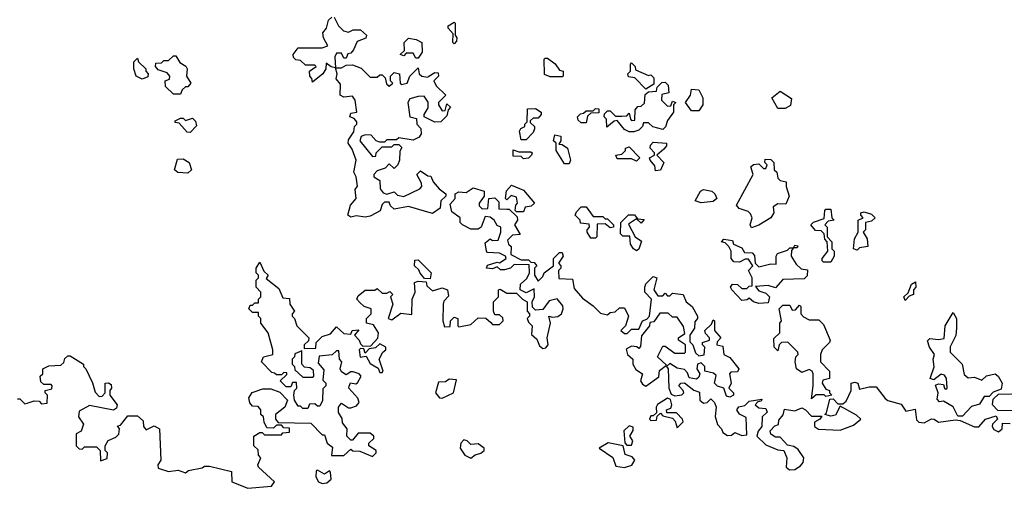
# Model space of a CAD drawing. Extents: x 2219101 to 2444320, y 201258 to 358766.
# Tile 226 of 256: x 2336564 to 2340669, y 340228 to 342180. Entities that reach past the tile are written whole.
import ezdxf

# ---------------------------------------------------------------- set-up
doc = ezdxf.new("R2010")
doc.units = 0

msp = doc.modelspace()

# ---------------------------------------------------------------- linework, layer by layer
at = {"layer": '0CON10XD'}
for points in [[(2338005, 341356.7), (2337967, 341363), (2337945, 341357.5), (2337932.5, 341365), (2337943.3, 341406.7), (2337967.5, 341435), (2337963, 341473), (2337973, 341487), (2337967.5, 341525), (2337957.5, 341545), (2337967.5, 341595), (2337950.7, 341640.7), (2337933.3, 341665), (2337935, 341680), (2337957, 341713), (2337960, 341735), (2337970, 341745), (2337970, 341755), (2337958.3, 341768.3), (2337940, 341775), (2337945, 341790), (2337970, 341795), (2337962.5, 341845), (2337951.7, 341861.7), (2337915, 341857.5), (2337900, 341865), (2337901.7, 341911.7), (2337883, 341933), (2337887.5, 341955), (2337880, 341980), (2337863, 341983), (2337841.7, 341998.3), (2337840, 341975), (2337827.5, 341955), (2337785, 341920), (2337782.5, 341935), (2337773.3, 341945), (2337772.5, 341965), (2337800, 341985), (2337795, 341990), (2337755, 341990), (2337735, 342010), (2337715, 342012.5), (2337705, 342022.5), (2337703.8, 342035), (2337725, 342062.5), (2337825, 342062.5), (2337848.3, 342071.7), (2337830, 342105), (2337827.5, 342125), (2337843.3, 342145), (2337851.7, 342178.3), (2337865, 342190)], [(2337875, 342190), (2337892.5, 342155), (2337913.8, 342133.8), (2337935, 342127.5), (2337955, 342137.5), (2337985, 342137.5), (2338010, 342115), (2338007, 342103), (2337970.7, 342089.3), (2337956.1, 342053.9), (2337945, 342040), (2337931.7, 342038.3), (2337925, 342020), (2337915, 342020), (2337905, 342040), (2337885, 342040), (2337877.5, 342025), (2337880, 341980), (2337905, 341980), (2337925, 341990), (2337951.7, 341991.7), (2337988.3, 341978.3), (2338025, 341940), (2338055, 341940), (2338065, 341950), (2338075, 341950), (2338088.3, 341938.3), (2338093, 341913), (2338105, 341902.5), (2338120, 341915), (2338110, 341925), (2338110, 341945), (2338125, 341960), (2338147.5, 341955), (2338150, 341915), (2338155, 341910), (2338180, 341915), (2338190, 341945), (2338225, 341980), (2338230, 341955), (2338240, 341945), (2338265, 341940), (2338270, 341945), (2338295, 341960), (2338308.3, 341958.3), (2338310, 341945), (2338290, 341925), (2338300, 341905), (2338340, 341865), (2338310, 341835), (2338310, 341825), (2338325, 341800), (2338338.3, 341801.7), (2338345, 341830), (2338360, 341815), (2338350, 341805), (2338345, 341780), (2338320, 341755), (2338295, 341752.5), (2338250, 341775), (2338250, 341785), (2338267, 341813), (2338266.4, 341836.4), (2338250.7, 341860.7), (2338225, 341860), (2338190, 341850), (2338182.5, 341835), (2338190, 341775), (2338218.3, 341768.3), (2338220, 341745), (2338237, 341727), (2338237.5, 341705), (2338229.3, 341690.7), (2338205, 341677.5), (2338145, 341687.5), (2338135, 341680), (2338095, 341680), (2338085, 341670), (2338065, 341670), (2338050, 341675), (2338028.8, 341698.8), (2338005, 341700), (2337987, 341693), (2337982.5, 341675), (2338035, 341610), (2338048.3, 341611.7), (2338050, 341625), (2338075, 341650), (2338115, 341650), (2338125, 341660), (2338145, 341660), (2338157, 341647), (2338148.3, 341631.7), (2338147.5, 341595), (2338140, 341575), (2338125, 341560), (2338105, 341580), (2338088.3, 341561.7), (2338055, 341550), (2338040, 341535), (2338040, 341525), (2338065, 341510), (2338066.7, 341475), (2338079.3, 341459.3), (2338095, 341452.5), (2338125, 341462.5), (2338139.3, 341449.3), (2338165, 341443.3), (2338232.5, 341475), (2338240, 341485), (2338239.3, 341499.3), (2338220, 341535), (2338235, 341550), (2338265, 341530), (2338278.3, 341528.3), (2338287.5, 341505), (2338312.5, 341475), (2338340, 341455), (2338340, 341445), (2338320, 341425), (2338317.5, 341395), (2338285, 341372.5), (2338185, 341401.2), (2338125, 341390), (2338110, 341405), (2338105, 341420), (2338085, 341420), (2338075, 341410), (2338066.4, 341383.6), (2338027.3, 341362.7), (2338025, 341361.2), (2338005, 341356.7)], [(2338375, 342080), (2338370, 342085), (2338371.7, 342121.7), (2338350, 342145), (2338350, 342155), (2338375, 342170), (2338380, 342165), (2338380, 342115), (2338386.7, 342105), (2338385, 342090), (2338375, 342080)], [(2338225, 342020), (2338215, 342020), (2338205, 342040), (2338175, 342040), (2338165, 342030), (2338150, 342035), (2338168.3, 342051.7), (2338167.5, 342085), (2338185, 342102.5), (2338217, 342097), (2338240, 342085), (2338242.5, 342045), (2338225, 342020)], [(2337075, 341932.5), (2337050, 341945), (2337040, 341975), (2337040, 342005), (2337055, 342020), (2337060, 342005), (2337090, 341975), (2337090, 341965), (2337100, 341955), (2337098.3, 341941.7), (2337075, 341932.5)], [(2337235, 341870), (2337205, 341870), (2337171.7, 341901.7), (2337170, 341925), (2337188.3, 341931.7), (2337190, 341945), (2337178.3, 341958.3), (2337141.7, 341971.7), (2337130, 341985), (2337131.7, 341998.3), (2337155, 342000), (2337165, 342010), (2337185, 342010), (2337205, 342030), (2337215, 342030), (2337231.7, 342001.7), (2337256.4, 341986.4), (2337262.5, 341975), (2337260, 341945), (2337277.5, 341915), (2337265, 341900), (2337255, 341900), (2337241.7, 341888.3), (2337235, 341870)], [(2338825, 341942.5), (2338775, 341942.5), (2338751.7, 341951.7), (2338750, 342015), (2338755, 342020), (2338765, 342020), (2338796.4, 341996.4), (2338815, 341970), (2338830, 341965), (2338830, 341945), (2338825, 341942.5)], [(2339175, 341890), (2339128.3, 341938.3), (2339101.7, 341941.7), (2339100, 341955), (2339110, 341965), (2339110, 341995), (2339115, 342000), (2339130, 341985), (2339131.7, 341971.7), (2339185, 341947.5), (2339195, 341950), (2339208.3, 341938.3), (2339208.3, 341911.7), (2339175, 341890)], [(2339125, 341712.5), (2339105, 341712.5), (2339085, 341722.5), (2339055, 341760), (2339043, 341757), (2339011.7, 341731.7), (2339010, 341765), (2339000, 341775), (2339001.7, 341788.3), (2339015, 341800), (2339025, 341800), (2339048.3, 341778.3), (2339075, 341777.5), (2339095, 341780), (2339105, 341790), (2339110, 341765), (2339115, 341760), (2339128.3, 341761.7), (2339130, 341805), (2339141.7, 341818.3), (2339155, 341820), (2339168.3, 341831.7), (2339171.7, 341868.3), (2339185, 341880), (2339218.3, 341881.7), (2339221.7, 341898.3), (2339241.7, 341918.3), (2339255, 341920), (2339267, 341907), (2339270, 341875), (2339241.7, 341868.3), (2339240, 341845), (2339265, 341820), (2339278.3, 341821.7), (2339285, 341840), (2339300, 341835), (2339290, 341825), (2339290, 341795), (2339265, 341760), (2339257, 341733), (2339245, 341722.5), (2339203, 341733), (2339185, 341750), (2339165, 341750), (2339160, 341735), (2339145, 341720), (2339125, 341712.5)], [(2339395, 341800), (2339365, 341800), (2339340, 341835), (2339360, 341865), (2339365, 341890), (2339395, 341887.5), (2339412.5, 341855), (2339412.5, 341825), (2339395, 341800)], [(2339755, 341810), (2339725, 341810), (2339700, 341855), (2339735, 341882.5), (2339781.7, 341851.7), (2339777, 341823), (2339755, 341810)], [(2338675, 341680), (2338655, 341680), (2338647.5, 341715), (2338653.3, 341726.7), (2338670, 341735), (2338670, 341745), (2338680, 341755), (2338681.7, 341808.3), (2338715, 341810), (2338737.5, 341795), (2338737.5, 341785), (2338725, 341770), (2338705, 341770), (2338691.7, 341758.3), (2338691.7, 341751.7), (2338710, 341735), (2338710, 341725), (2338705, 341710), (2338675, 341680)], [(2338925, 341750), (2338905, 341750), (2338891.7, 341761.7), (2338890, 341775), (2338901.7, 341788.3), (2338915, 341790), (2338925, 341800), (2338955, 341800), (2338965, 341810), (2338978.3, 341808.3), (2338978.3, 341791.7), (2338945, 341790), (2338931.7, 341778.3), (2338925, 341750)], [(2337275, 341710), (2337261.7, 341711.7), (2337228.3, 341748.3), (2337211.7, 341751.7), (2337211.7, 341758.3), (2337235, 341770), (2337245, 341770), (2337255, 341760), (2337285, 341770), (2337297, 341757), (2337301.7, 341738.3), (2337275, 341710)], [(2338855, 341580), (2338835, 341580), (2338800, 341635), (2338800, 341665), (2338790, 341675), (2338795, 341700), (2338820, 341695), (2338820, 341675), (2338811.7, 341661.7), (2338825, 341660), (2338847.5, 341645), (2338860, 341595), (2338855, 341580)], [(2339215, 341550), (2339211.7, 341571.7), (2339192.5, 341595), (2339190, 341605), (2339210, 341615), (2339210, 341625), (2339192.5, 341645), (2339193.3, 341656.7), (2339205, 341670), (2339260, 341665), (2339260, 341655), (2339249.3, 341640.7), (2339220, 341615), (2339250, 341585), (2339235, 341552.5), (2339215, 341550)], [(2338665, 341600), (2338655, 341610), (2338621.7, 341611.7), (2338621.7, 341638.3), (2338645, 341630), (2338695, 341630), (2338700, 341625), (2338697.5, 341615), (2338685, 341603.3), (2338665, 341600)], [(2339135, 341590), (2339115, 341600), (2339055, 341600), (2339050, 341615), (2339075, 341620), (2339090, 341635), (2339090, 341645), (2339105, 341650), (2339150, 341605), (2339135, 341590)], [(2337265, 341540), (2337223, 341543), (2337210, 341555), (2337221.7, 341598.3), (2337245, 341600), (2337270, 341585), (2337280, 341555), (2337265, 341540)], [(2339615, 341312.5), (2339610, 341325), (2339617.5, 341355), (2339610.7, 341370.7), (2339600.7, 341380.7), (2339563, 341393), (2339553, 341407), (2339622.5, 341535), (2339612.5, 341567.5), (2339623, 341577), (2339645, 341580), (2339665, 341560), (2339675, 341560), (2339680, 341575), (2339670, 341585), (2339671.7, 341598.3), (2339695, 341597.5), (2339707.5, 341585), (2339710, 341555), (2339720, 341545), (2339725, 341520), (2339735, 341510), (2339760, 341505), (2339760, 341485), (2339772.5, 341445), (2339758.3, 341411.7), (2339725, 341412.5), (2339705, 341400), (2339707.5, 341375), (2339695.9, 341354.1), (2339646.1, 341323.9), (2339615, 341312.5)], [(2337661.7, 340458.3), (2337688.3, 340461.7), (2337688.3, 340478.3), (2337665, 340480), (2337655, 340490), (2337635, 340490), (2337621.7, 340478.3), (2337595, 340480), (2337583, 340503), (2337580, 340525), (2337570, 340535), (2337570, 340555), (2337558.3, 340568.3), (2337535, 340570), (2337523, 340583), (2337520, 340605), (2337533, 340627), (2337578.3, 340641.7), (2337611.7, 340641.7), (2337648.3, 340628.3), (2337680, 340595), (2337670, 340565), (2337630, 340535), (2337630, 340515), (2337641.7, 340501.7), (2337778.3, 340498.3), (2337825, 340450), (2337835, 340450), (2337846.2, 340416.2), (2337868.3, 340398.3), (2337863.9, 340363.9), (2337916.1, 340363.9), (2337945, 340390), (2337953, 340383), (2337981.7, 340381.7), (2338035, 340360), (2338050, 340375), (2338050, 340385), (2338020, 340405), (2338020, 340415), (2338040, 340435), (2338040, 340445), (2338025, 340457.5), (2337975, 340457.5), (2337951.7, 340428.3), (2337945, 340427.5), (2337927.5, 340445), (2337928.8, 340475), (2337910.5, 340500.5), (2337908.8, 340518.8), (2337893, 340543), (2337892.5, 340565), (2337905, 340582.5), (2337935, 340562.5), (2337945, 340562.5), (2337968.3, 340571.7), (2337980, 340585), (2337973.6, 340603.6), (2337936.7, 340645), (2337937, 340653), (2337943, 340667), (2337965, 340662.5), (2337973, 340667), (2337987.5, 340695), (2337980, 340705), (2337955, 340713.3), (2337945, 340713.3), (2337925, 340700), (2337905, 340712.5), (2337900, 340725), (2337907.5, 340755), (2337897.5, 340765), (2337895, 340800), (2337885, 340800), (2337866.4, 340783.6), (2337812.5, 340777.5), (2337808.3, 340748.3), (2337831.7, 340721.7), (2337828.3, 340678.3), (2337840, 340665), (2337840, 340655), (2337828.3, 340641.7), (2337827, 340593), (2337815, 340570), (2337805, 340570), (2337795, 340580), (2337771.7, 340578.3), (2337765, 340560), (2337745, 340560), (2337735, 340570), (2337725, 340570), (2337710, 340595), (2337707.5, 340615), (2337710, 340635), (2337720, 340645), (2337718.3, 340668.3), (2337701.7, 340668.3), (2337695, 340650), (2337675, 340650), (2337650, 340675), (2337678.3, 340701.7), (2337678.3, 340708.3), (2337665, 340710), (2337655, 340700), (2337635, 340700), (2337627, 340707), (2337615, 340710), (2337572.5, 340755), (2337580, 340775), (2337620, 340785), (2337620, 340805), (2337600, 340875), (2337570, 340915), (2337570, 340935), (2337560, 340945), (2337560, 340960), (2337535, 340960), (2337520, 340975), (2337525, 340990), (2337535, 340990), (2337545, 341000), (2337560, 341000), (2337560, 341015), (2337570, 341025), (2337570, 341045), (2337550, 341065), (2337550, 341095), (2337560, 341105), (2337560, 341115), (2337550, 341125), (2337550, 341145), (2337565, 341170), (2337581.7, 341131.7), (2337600, 341115), (2337591.7, 341101.7), (2337645, 341060), (2337661.7, 341021.7), (2337688.3, 341018.3), (2337690, 340995), (2337710, 340965), (2337700, 340955), (2337700, 340945), (2337710, 340935), (2337720, 340905), (2337770, 340855), (2337768.3, 340841.7), (2337750, 340825), (2337750, 340810), (2337798.3, 340811.7), (2337800, 340835), (2337825, 340860), (2337859.3, 340870.7), (2337885, 340900), (2337915, 340872.5), (2337945, 340870), (2337950, 340885), (2337978.3, 340888.3), (2337960, 340865), (2337980, 340845), (2337985, 340830), (2337995, 340820), (2338028.3, 340821.7), (2338057, 340853), (2338060, 340875), (2338039.3, 340909.3), (2338010, 340915), (2338010, 340935), (2338030, 340955), (2338030, 340975), (2338000, 340985), (2337981.7, 341001.7), (2337970, 341015), (2337975, 341030), (2338005, 341052.5), (2338045, 341052.5), (2338055, 341060), (2338075, 341040), (2338095, 341040), (2338107.5, 341047.5), (2338120, 341035), (2338110, 341025), (2338120, 340995), (2338100, 340935), (2338115, 340930), (2338153, 340957), (2338198.3, 340951.7), (2338200, 341015), (2338212.5, 341045), (2338210, 341085), (2338225, 341090), (2338258.3, 341088.3), (2338261.7, 341071.7), (2338285, 341050), (2338325, 341062.5), (2338347.5, 341055), (2338351.7, 341028.3), (2338332.5, 341007.5), (2338330, 340995), (2338327.5, 340925), (2338335, 340900), (2338358.3, 340901.7), (2338360, 340925), (2338375, 340940), (2338390, 340935), (2338390, 340905), (2338395, 340900), (2338445, 340910), (2338475, 340937.5), (2338507, 340937), (2338528.3, 340918.3), (2338535, 340910), (2338565, 340910), (2338580, 340925), (2338578.3, 340938.3), (2338565, 340950), (2338545, 340950), (2338540, 340965), (2338540, 341005), (2338560, 341025), (2338560, 341055), (2338567, 341057), (2338595, 341040), (2338635, 341040), (2338660, 341015), (2338680, 341005), (2338680, 340965), (2338690, 340955), (2338690, 340945), (2338680, 340935), (2338685, 340920), (2338700, 340905), (2338698.3, 340868.3), (2338719.3, 340849.3), (2338731.7, 340821.7), (2338745, 340810), (2338757, 340813), (2338767.5, 340825), (2338762.5, 340855), (2338777.5, 340915), (2338770, 340945), (2338785, 340940), (2338807, 340943), (2338822.5, 340955), (2338830, 340975), (2338828.3, 340988.3), (2338805, 341017.5), (2338771.7, 341008.3), (2338745, 340972.5), (2338715, 340970), (2338701.7, 340981.7), (2338700, 341005), (2338710, 341025), (2338708.3, 341058.3), (2338675, 341042.5), (2338650, 341055), (2338651.7, 341078.3), (2338678.3, 341101.7), (2338690, 341125), (2338688.3, 341158.3), (2338625, 341160), (2338610, 341145), (2338585, 341137.5), (2338568.3, 341138.3), (2338555, 341150), (2338535, 341142.5), (2338510, 341145), (2338515, 341157.5), (2338555, 341170), (2338565, 341167.5), (2338592.5, 341185), (2338590, 341195), (2338565, 341207.5), (2338515, 341210), (2338510, 341215), (2338505, 341250), (2338525, 341267.5), (2338535, 341260), (2338558.3, 341261.7), (2338570, 341295), (2338570, 341315), (2338555, 341322.5), (2338542.5, 341345), (2338525, 341357.5), (2338505, 341360), (2338487.5, 341315), (2338475, 341307.5), (2338445, 341306.7), (2338410, 341325), (2338400, 341335), (2338400, 341355), (2338365, 341380), (2338358.3, 341411.7), (2338380, 341435), (2338380, 341455), (2338395, 341462.5), (2338425, 341460), (2338455, 341480), (2338500, 341465), (2338500, 341445), (2338480, 341415), (2338480, 341405), (2338491.7, 341391.7), (2338516.4, 341393.6), (2338520, 341435), (2338545, 341437.5), (2338561.7, 341421.7), (2338561.7, 341391.7), (2338595, 341390), (2338605, 341390), (2338638.3, 341358.3), (2338640, 341345), (2338627.5, 341325), (2338650, 341285), (2338618.3, 341281.7), (2338598.3, 341261.7), (2338602.5, 341245), (2338612.5, 341235), (2338611.7, 341201.7), (2338655, 341180), (2338685, 341180), (2338695, 341170), (2338708.3, 341168.3), (2338720, 341155), (2338710, 341145), (2338710, 341115), (2338725, 341090), (2338745, 341110), (2338750, 341125), (2338790, 341155), (2338790, 341185), (2338815, 341210), (2338825, 341210), (2338830, 341195), (2338810, 341165), (2338820, 341155), (2338820, 341145), (2338810, 341135), (2338811.7, 341101.7), (2338868.3, 341098.3), (2338875, 341060), (2338910, 341020), (2338955, 340987.5), (2338985, 340956.7), (2339015, 340950), (2339025, 340960), (2339047, 340963), (2339065, 340980), (2339085, 340980), (2339102.5, 340945), (2339090, 340905), (2339070, 340885), (2339085, 340872.5), (2339097, 340873), (2339115, 340890), (2339145, 340890), (2339160, 340925), (2339178.3, 340931.7), (2339190, 340945), (2339197.5, 341015), (2339170, 341045), (2339170, 341065), (2339175, 341080), (2339205, 341110), (2339220, 341105), (2339207.5, 341055), (2339225, 341030), (2339245, 341030), (2339255, 341040), (2339265, 341030), (2339275, 341030), (2339285, 341040), (2339330, 341035), (2339342.5, 341005), (2339367.5, 340985), (2339390, 340945), (2339390, 340935), (2339378.3, 340921.7), (2339377.5, 340895), (2339357.5, 340865), (2339358.3, 340838.3), (2339370, 340825), (2339381.7, 340791.7), (2339395, 340780), (2339417, 340783), (2339420, 340815), (2339410, 340825), (2339410, 340835), (2339440, 340845), (2339440, 340855), (2339423, 340873), (2339420, 340885), (2339448.3, 340911.7), (2339455, 340930), (2339460, 340925), (2339460, 340885), (2339487.5, 340855), (2339471.7, 340838.3), (2339470, 340825), (2339495, 340820), (2339500, 340785), (2339525, 340772.5), (2339562.5, 340725), (2339556.7, 340713.3), (2339528.3, 340711.7), (2339522.5, 340705), (2339530, 340665), (2339520, 340645), (2339540, 340625), (2339540, 340615), (2339525, 340607.5), (2339510.7, 340610.7), (2339500, 340645), (2339473, 340653), (2339460, 340665), (2339467, 340697), (2339457, 340707), (2339420, 340715), (2339420, 340735), (2339405, 340750), (2339390, 340745), (2339387.5, 340725), (2339400, 340705), (2339395, 340690), (2339385, 340682.5), (2339355, 340687.5), (2339348.3, 340708.3), (2339335, 340722.5), (2339305, 340727.5), (2339275, 340747.5), (2339260, 340735), (2339267.5, 340725), (2339270, 340645), (2339280, 340620), (2339295, 340612.5), (2339325, 340617.5), (2339332.5, 340625), (2339330, 340635), (2339312.5, 340655), (2339320, 340665), (2339335, 340666.7), (2339375, 340636.7), (2339398.3, 340628.3), (2339400, 340595), (2339415, 340582.5), (2339430, 340585), (2339445, 340600), (2339460, 340585), (2339467.5, 340565), (2339463, 340527), (2339473, 340493), (2339490, 340475), (2339495, 340460), (2339515, 340447.5), (2339531.7, 340448.3), (2339545, 340460), (2339575, 340447.5), (2339595, 340450), (2339592.5, 340522.5), (2339565, 340536.7), (2339553.3, 340555), (2339562.7, 340567.3), (2339587, 340573), (2339605, 340590), (2339658.3, 340598.3), (2339655, 340590), (2339641.7, 340588.3), (2339630, 340575), (2339645, 340562.5), (2339675, 340560), (2339680, 340545), (2339660, 340525), (2339657.5, 340485), (2339642.5, 340465), (2339637.5, 340445), (2339675, 340408.8), (2339725, 340387.5), (2339750, 340385), (2339762.5, 340355), (2339760, 340315), (2339773.9, 340303.9), (2339795, 340306.2), (2339818.6, 340321.4), (2339830, 340335), (2339832.5, 340355), (2339809.3, 340389.3), (2339791.7, 340401.7), (2339765, 340407.5), (2339735, 340440), (2339715, 340440), (2339695, 340453.3), (2339693, 340467), (2339711.7, 340488.3), (2339727, 340493), (2339728.3, 340511.7), (2339747, 340533), (2339753, 340557), (2339795, 340550), (2339825, 340562.5), (2339840, 340555)], [(2338665, 341380), (2338635, 341380), (2338630, 341385), (2338633, 341407), (2338640, 341415), (2338635, 341440), (2338612.5, 341447.5), (2338595, 341430), (2338590, 341435), (2338593, 341467), (2338615, 341490), (2338665, 341470), (2338710, 341415), (2338697, 341403), (2338671.7, 341398.3), (2338665, 341380)], [(2339405, 341417.5), (2339380, 341425), (2339402.5, 341465), (2339415, 341472.5), (2339450, 341465), (2339462.5, 341455), (2339470, 341435), (2339455, 341422.5), (2339405, 341417.5)], [(2338965, 341270), (2338945, 341270), (2338930, 341295), (2338930, 341305), (2338940, 341315), (2338938.3, 341328.3), (2338901.7, 341331.7), (2338900, 341345), (2338880, 341365), (2338885, 341380), (2338905, 341400), (2338925, 341400), (2338955, 341360), (2338995, 341360), (2339005, 341350), (2339015, 341350), (2339040, 341325), (2339040, 341315), (2339025, 341312.5), (2339005, 341330), (2338971.7, 341328.3), (2338970, 341275), (2338965, 341270)], [(2339945, 341170), (2339915, 341170), (2339910, 341175), (2339910, 341185), (2339932.5, 341215), (2339930, 341255), (2339920, 341265), (2339918.3, 341288.3), (2339905, 341300), (2339881.7, 341301.7), (2339862.5, 341325), (2339873, 341337), (2339918.3, 341351.7), (2339920, 341385), (2339925, 341390), (2339945, 341390), (2339950, 341355), (2339960, 341345), (2339935, 341340), (2339920, 341325), (2339930, 341315), (2339930, 341275), (2339950, 341255), (2339950, 341225), (2339960, 341215), (2339960, 341195), (2339945, 341170)], [(2340055, 341220), (2340040, 341225), (2340043.6, 341266.4), (2340060, 341295), (2340060, 341345), (2340080, 341355), (2340070, 341365), (2340070, 341375), (2340085, 341380), (2340115, 341370), (2340130, 341355), (2340115, 341340), (2340090, 341335), (2340090, 341305), (2340080, 341295), (2340097, 341267), (2340100, 341235), (2340065, 341230), (2340055, 341220)], [(2339135, 341217.5), (2339122.5, 341225), (2339110, 341245), (2339108.3, 341278.3), (2339078.3, 341278.3), (2339068.3, 341288.3), (2339070, 341335), (2339102.5, 341367.5), (2339127, 341367), (2339140, 341350), (2339167, 341347), (2339155, 341332.5), (2339135, 341350), (2339102.5, 341327.5), (2339130, 341275), (2339157, 341257), (2339145, 341223.3), (2339135, 341217.5)], [(2339645, 340997.5), (2339623.8, 341003.8), (2339605, 341020), (2339597, 341013), (2339575, 341010), (2339532.5, 341055), (2339527.5, 341065), (2339535, 341077.5), (2339557, 341077), (2339575, 341060), (2339595, 341060), (2339605, 341070), (2339618.3, 341071.7), (2339617.5, 341105), (2339602.5, 341135), (2339620, 341155), (2339601.7, 341181.7), (2339588.3, 341181.7), (2339565, 341170), (2339541.7, 341171.7), (2339530, 341185), (2339530, 341215), (2339520, 341235), (2339505, 341250), (2339490, 341255), (2339500, 341265), (2339535, 341260), (2339540, 341245), (2339575, 341230), (2339585, 341210), (2339618.3, 341208.3), (2339627, 341197), (2339630, 341165), (2339645, 341150), (2339695, 341162.5), (2339718.3, 341161.7), (2339717.5, 341195), (2339723.6, 341206.4), (2339765, 341220), (2339775, 341230), (2339790, 341230), (2339795, 341240), (2339808.3, 341238.3), (2339805, 341230), (2339790, 341230), (2339781.7, 341218.3), (2339780, 341195), (2339800.7, 341160.7), (2339821.7, 341141.7), (2339848.3, 341138.3), (2339847, 341113), (2339835, 341100), (2339745, 341097.5), (2339715, 341062.5), (2339685, 341072.5), (2339631.7, 341068.3), (2339645, 341050), (2339675, 341040), (2339690, 341025), (2339685, 341000), (2339645, 340997.5)], [(2338275, 341100), (2338251.7, 341101.7), (2338233.6, 341123.6), (2338228.3, 341138.3), (2338210, 341155), (2338211.7, 341178.3), (2338225, 341180), (2338280, 341125), (2338275, 341100)], [(2340255, 341010), (2340250, 341025), (2340268.3, 341041.7), (2340281.7, 341078.3), (2340298.3, 341088.3), (2340300, 341065), (2340290, 341055), (2340290, 341035), (2340271.7, 341028.3), (2340255, 341010)], [(2339865, 340600), (2339872.5, 340655), (2339872.5, 340705), (2339867.5, 340715), (2339855, 340722.5), (2339825, 340710), (2339802.5, 340725), (2339797.5, 340755), (2339800, 340775), (2339810, 340785), (2339807.5, 340795), (2339767, 340837), (2339740, 340835), (2339730, 340825), (2339725, 340800), (2339710, 340815), (2339708.3, 340851.7), (2339732.5, 340875), (2339732.5, 340915), (2339740, 340925), (2339730, 340975), (2339745, 340990), (2339775, 340990), (2339785, 340970), (2339798.3, 340971.7), (2339815, 340990), (2339820, 340985), (2339820, 340955), (2339831.7, 340941.7), (2339855, 340930), (2339895, 340930), (2339915, 340910), (2339942.5, 340845), (2339940, 340835), (2339910, 340805), (2339902.5, 340785), (2339902.5, 340755), (2339940, 340715), (2339940, 340685), (2339911.7, 340678.3), (2339910, 340665), (2339925, 340640), (2339940, 340635), (2339940, 340625), (2339950, 340615), (2339925, 340610), (2339917.5, 340617.5), (2339885, 340617.5), (2339865, 340600)], [(2339175, 340653.3), (2339228.3, 340691.7), (2339231.7, 340718.3), (2339260, 340740), (2339223.3, 340775), (2339245, 340820), (2339255, 340820), (2339295, 340790), (2339335, 340790), (2339340, 340795), (2339340, 340825), (2339310, 340845), (2339310, 340855), (2339337, 340873), (2339331.7, 340901.7), (2339305, 340940), (2339285, 340940), (2339267.5, 340957.5), (2339233, 340957), (2339208.3, 340921.7), (2339191.7, 340918.3), (2339190, 340905), (2339156.7, 340863.3), (2339151.7, 340818.3), (2339145, 340810), (2339137, 340817), (2339115, 340820), (2339093, 340807), (2339097.5, 340785), (2339120, 340765), (2339120, 340745), (2339133, 340723), (2339160, 340705), (2339152.5, 340675), (2339160.7, 340660.7), (2339175, 340653.3)], [(2340495, 340527.5), (2340475, 340527.5), (2340455, 340566.7), (2340415, 340590), (2340398.3, 340588.3), (2340388.3, 340598.3), (2340393.3, 340625), (2340382.5, 340657.5), (2340395, 340662.5), (2340415, 340660), (2340420, 340645), (2340425, 340640), (2340430, 340645), (2340427.5, 340685), (2340419.3, 340699.3), (2340405, 340702.5), (2340375, 340680), (2340360, 340685), (2340376.4, 340733.6), (2340372.5, 340765), (2340377.5, 340785), (2340356.7, 340815), (2340348.3, 340841.7), (2340358.3, 340851.7), (2340395, 340847.5), (2340418.3, 340851.7), (2340422.5, 340905), (2340455, 340960), (2340470, 340935), (2340470, 340895), (2340466.4, 340863.6), (2340443, 340817), (2340442.5, 340795), (2340492.5, 340745), (2340501.7, 340701.7), (2340518.3, 340688.3), (2340545, 340690), (2340575, 340677.5), (2340595, 340696.7), (2340630, 340705), (2340642.5, 340695), (2340660, 340665), (2340655, 340640), (2340621.7, 340628.3), (2340605, 340610), (2340585, 340610), (2340565, 340577.5), (2340531.7, 340568.3), (2340495, 340527.5)], [(2338075, 340710), (2338080, 340715), (2338062.5, 340765), (2338077.5, 340795), (2338090, 340805), (2338090, 340815), (2338065, 340830), (2338047, 340813), (2338021.7, 340808.3), (2338005, 340790), (2337998.3, 340808.3), (2337985, 340810), (2337980, 340805), (2337983.6, 340773.6), (2338008.3, 340778.3), (2338025, 340747.5), (2338058.3, 340728.3), (2338065, 340710), (2338075, 340710)], [(2336555, 340600), (2336565, 340600), (2336585, 340580), (2336595, 340582.5), (2336625, 340592.5), (2336645, 340590), (2336655, 340580), (2336678.3, 340581.7), (2336680, 340615), (2336670, 340625), (2336670, 340635), (2336698.3, 340641.7), (2336700, 340655), (2336695, 340660), (2336665, 340660), (2336651.7, 340671.7), (2336650, 340695), (2336660, 340705), (2336660, 340725), (2336685, 340737.5), (2336735, 340740), (2336748.3, 340751.7), (2336751.7, 340768.3), (2336765, 340780), (2336775, 340780), (2336830, 340745), (2336830, 340735), (2336840, 340725), (2336867, 340667), (2336878.3, 340628.3), (2336895, 340610), (2336908.3, 340611.7), (2336920, 340625), (2336920, 340665), (2336935, 340667.5), (2336945, 340660), (2336947.5, 340645), (2336940, 340635), (2336940, 340615), (2336970, 340575), (2336968.3, 340561.7), (2336955, 340552.5), (2336855, 340572.5), (2336811.7, 340548.3), (2336810, 340525), (2336830, 340495), (2336820, 340465), (2336800, 340455), (2336800, 340405), (2336811.7, 340391.7), (2336825, 340390), (2336835, 340400), (2336885, 340400), (2336900, 340385), (2336901.7, 340341.7), (2336928.3, 340351.7), (2336930, 340375), (2336920, 340385), (2336920, 340405), (2336933.6, 340426.4), (2336965, 340440), (2336977, 340453), (2336980, 340475), (2336971.7, 340488.3), (2336985, 340490), (2337015, 340530), (2337055, 340530), (2337078.3, 340508.3), (2337080, 340485), (2337091.7, 340471.7), (2337125, 340487.5), (2337146.7, 340475), (2337152.5, 340345), (2337140, 340325), (2337141.7, 340311.7), (2337185, 340297.5), (2337225, 340302.5), (2337255, 340292.5), (2337268.3, 340301.7), (2337325, 340312.5), (2337335, 340320), (2337355, 340320), (2337447, 340297), (2337448.8, 340255), (2337515, 340227.5), (2337614.2, 340235.8), (2337625.7, 340255), (2337560, 340315), (2337557.5, 340325), (2337570, 340355), (2337560, 340365), (2337558.3, 340388.3), (2337540, 340405), (2337540, 340445), (2337565, 340460), (2337575, 340460), (2337585, 340450), (2337655, 340450), (2337661.7, 340458.3)], [(2337785, 340690), (2337790, 340695), (2337788.3, 340718.3), (2337775, 340730), (2337751.7, 340731.7), (2337740, 340745), (2337740, 340800), (2337711.7, 340788.3), (2337710, 340775), (2337700, 340765), (2337700, 340745), (2337710, 340735), (2337711.7, 340721.7), (2337745, 340690), (2337785, 340690)], [(2338325, 340603.3), (2338372.5, 340625), (2338385, 340680), (2338355, 340682.5), (2338339.3, 340670.7), (2338310.7, 340669.3), (2338297.5, 340625), (2338314.2, 340604.2), (2338325, 340603.3)], [(2339840, 340555), (2339865, 340527.5), (2339908.3, 340528.3), (2339900, 340515), (2339877.5, 340502.5), (2339877.5, 340485), (2339894, 340474), (2339985, 340470), (2340040, 340490), (2340070, 340515), (2340052.3, 340532.3), (2339985, 340570), (2339965, 340532.5), (2339945, 340527.5), (2339920, 340535), (2339927.5, 340542.5), (2339941.7, 340598.3), (2339955, 340600), (2339975, 340580), (2339995, 340580), (2340009.3, 340590.7), (2340030, 340635), (2340030, 340665), (2340045, 340670), (2340057.5, 340665), (2340065, 340640), (2340105, 340650), (2340135, 340650), (2340171.7, 340601.7), (2340183, 340593), (2340238.3, 340578.3), (2340258.3, 340548.3), (2340297, 340557), (2340302.5, 340512.5), (2340312.5, 340502.5), (2340335, 340500), (2340365, 340516.7), (2340376.2, 340516.2), (2340395, 340502.5), (2340465, 340512.5), (2340485, 340510), (2340545, 340483.3), (2340563, 340483), (2340590, 340515), (2340635, 340530), (2340640, 340515), (2340620, 340495), (2340617.5, 340485), (2340625, 340472.5), (2340645, 340463.3), (2340660, 340475), (2340661.7, 340498.3), (2340693, 340497)], [(2339305, 340480), (2339330, 340505), (2339327.5, 340515), (2339301.7, 340541.7), (2339261.7, 340541.7), (2339260, 340555), (2339278.3, 340561.7), (2339283.3, 340575), (2339277, 340597), (2339265, 340602.5), (2339223.6, 340576.4), (2339217.5, 340565), (2339218.3, 340541.7), (2339205, 340530), (2339195, 340530), (2339190, 340515), (2339195, 340510), (2339218.3, 340511.7), (2339221.7, 340528.3), (2339235, 340540), (2339245, 340530), (2339285, 340520), (2339297, 340507), (2339305, 340480)], [(2340705, 340550), (2340641.7, 340551.7), (2340620, 340575), (2340621.7, 340598.3), (2340645, 340620), (2340755, 340622.5)], [(2339115, 340407.5), (2339120, 340425), (2339107.5, 340445), (2339121.7, 340468.3), (2339121.7, 340481.7), (2339105, 340487.5), (2339083, 340467), (2339087, 340417), (2339095, 340407.5), (2339115, 340407.5)], [(2338445, 340353.3), (2338462.5, 340367.5), (2338486.1, 340373.9), (2338500, 340385), (2338500, 340395), (2338475, 340413.3), (2338445, 340410), (2338430, 340425), (2338415, 340430), (2338402.5, 340415), (2338400, 340395), (2338420, 340365), (2338445, 340353.3)], [(2339085, 340313.8), (2339115.8, 340324.2), (2339128.8, 340345), (2339118, 340358), (2339088.8, 340368.8), (2339080, 340405), (2339017, 340417), (2338980, 340395), (2339036.2, 340356.2), (2339049.2, 340319.2), (2339085, 340313.8)], [(2337825, 340247.1), (2337845, 340250), (2337862.5, 340265), (2337860, 340295), (2337855, 340300), (2337835, 340286.7), (2337805, 340302.5), (2337800, 340300), (2337798.8, 340275), (2337810, 340255), (2337825, 340247.1)]]:
    msp.add_lwpolyline(points, dxfattribs=at)

doc.saveas('drawing.dxf')
